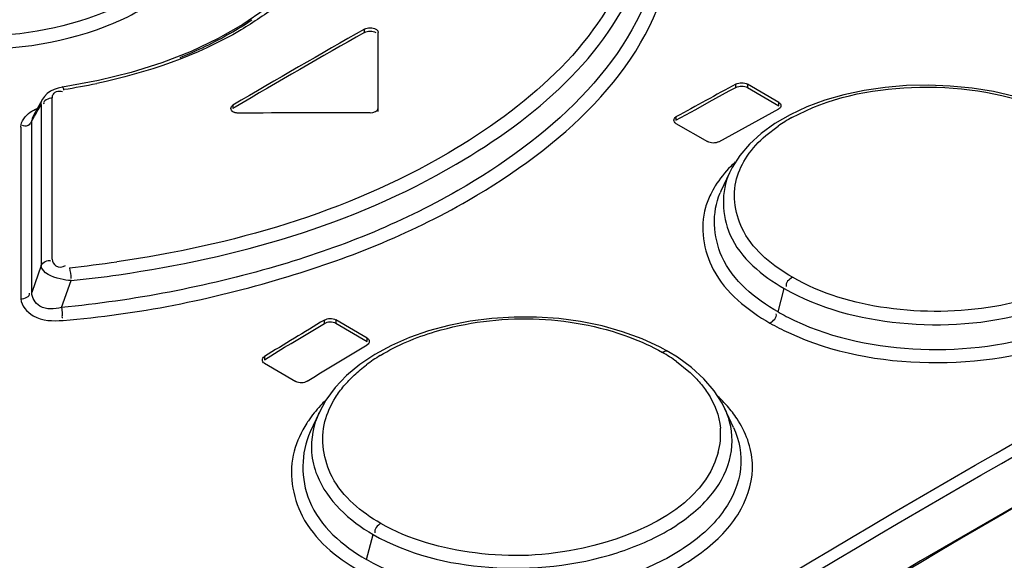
# Model space of a CAD drawing. Header units: inches. Extents: x 0 to 82.7, y 0 to 58.5.
# Tile 46 of 67: x 72.628 to 73.107, y 19.666 to 19.929. Entities that reach past the tile are written whole.
import ezdxf

# ---------------------------------------------------------------- set-up
doc = ezdxf.new("R2010")
doc.units = ezdxf.units.IN
doc.header["$LTSCALE"] = 4.5472440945
doc.header["$MEASUREMENT"] = 0
doc.layers.get('0').update_dxf_attribs({"linetype": 'CONTINUOUS'})

msp = doc.modelspace()

# ---------------------------------------------------------------- linework, layer by layer
at = {"color": 7, "linetype": 'CONTINUOUS'}
for p, q in [((72.747041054, 19.9340964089), (72.736269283, 19.9266154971)), ((72.736269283, 19.9266154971), (72.7242236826, 19.9197139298)), ((72.7954389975, 19.9227117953), (72.7954389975, 19.9243191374)), ((72.8021601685, 19.8842885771), (72.8021599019, 19.9226927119)), ((72.7242236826, 19.9197139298), (72.7110329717, 19.9134702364)), ((72.6659879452, 19.8993257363), (72.6483140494, 19.8961014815)), ((72.9763915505, 19.8959951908), (72.9763915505, 19.8976031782)), ((72.9819593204, 19.8975072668), (72.9819593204, 19.8958992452)), ((72.9972708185, 19.8886673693), (72.9819593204, 19.8975072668)), ((72.6396082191, 19.8915891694), (72.6386805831, 19.8902061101)), ((72.9634008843, 19.8889758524), (72.9731418, 19.8942721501)), ((72.9731418, 19.8942721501), (72.9763915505, 19.8959951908)), ((72.9819593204, 19.8958992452), (72.9972708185, 19.8870593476)), ((72.6387186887, 19.8902761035), (72.6340785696, 19.8820246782)), ((72.6374512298, 19.8867486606), (72.6379427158, 19.8876293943)), ((72.6379412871, 19.8876171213), (72.6379470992, 19.8789759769)), ((72.6386805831, 19.8902061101), (72.6387268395, 19.890289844)), ((72.6434114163, 19.8834518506), (72.6434131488, 19.890760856)), ((72.7314099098, 19.8873521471), (72.7314099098, 19.885744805)), ((72.9569050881, 19.8852074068), (72.9634008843, 19.8889758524)), ((72.9972708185, 19.8870593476), (72.9972708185, 19.8886673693)), ((72.6340881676, 19.882037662), (72.6336022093, 19.8807782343)), ((72.6369600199, 19.885870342), (72.6374512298, 19.8867486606)), ((72.6434090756, 19.8734543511), (72.6434111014, 19.8821153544)), ((72.6434111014, 19.8821153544), (72.6434114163, 19.8834518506)), ((72.7324830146, 19.8863743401), (72.7314099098, 19.885744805)), ((72.9471609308, 19.8799879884), (72.9569050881, 19.8852074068)), ((72.9712902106, 19.8712896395), (72.9940210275, 19.8838257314)), ((72.9940210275, 19.8838257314), (72.9972707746, 19.8855488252)), ((73.0027230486, 19.8826566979), (72.995304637, 19.8783503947)), ((72.6335266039, 19.8797649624), (72.6328586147, 19.8785976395)), ((72.633525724, 19.8758113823), (72.6335265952, 19.8797649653)), ((72.6336022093, 19.8807782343), (72.6335266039, 19.8797649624)), ((72.6379470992, 19.8789759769), (72.6379529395, 19.8703190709)), ((72.9471609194, 19.8784506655), (72.9624723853, 19.8696107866)), ((72.9471609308, 19.881595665), (72.9471609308, 19.8799879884)), ((72.995304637, 19.8783503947), (72.988704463, 19.8735827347)), ((72.6280604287, 19.8766238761), (72.628066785, 19.8674082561)), ((72.6335080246, 19.7961592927), (72.633525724, 19.8758113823)), ((72.6433956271, 19.8123946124), (72.6434090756, 19.8734543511)), ((72.9909762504, 19.8725741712), (72.9969333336, 19.8771458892)), ((72.6379529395, 19.8703190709), (72.6379945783, 19.8092797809)), ((72.9680401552, 19.8695413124), (72.9712902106, 19.8712896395)), ((72.628066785, 19.8674082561), (72.6281178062, 19.7930535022)), ((72.9731907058, 19.8543903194), (72.9690431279, 19.8453984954)), ((72.6379945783, 19.8092797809), (72.6335080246, 19.7961592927)), ((72.647904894, 19.7888699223), (72.652583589, 19.8019634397)), ((72.9968857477, 19.786722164), (72.9999253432, 19.7981203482)), ((72.7759526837, 19.7811414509), (72.7759526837, 19.7827491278)), ((72.7815204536, 19.7828186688), (72.7815204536, 19.7812110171)), ((72.7968319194, 19.7739787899), (72.7815204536, 19.7828186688)), ((72.7597127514, 19.7713771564), (72.7694556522, 19.7770989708)), ((72.7694556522, 19.7770989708), (72.7759526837, 19.7811414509)), ((72.7815204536, 19.7812110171), (72.7968319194, 19.7723711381)), ((72.930632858, 19.77363481), (72.9211369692, 19.7770888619)), ((72.7968319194, 19.7723711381), (72.7968319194, 19.7739787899)), ((72.9395067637, 19.7695309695), (72.930632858, 19.77363481)), ((72.7467220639, 19.763396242), (72.7564649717, 19.769483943)), ((72.7564649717, 19.769483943), (72.7597127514, 19.7713771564)), ((72.7740974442, 19.7570355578), (72.7935818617, 19.768690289)), ((72.7935818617, 19.768690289), (72.7968319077, 19.7706947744)), ((72.943536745, 19.767325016), (72.9395067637, 19.7695309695)), ((72.9478398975, 19.7646869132), (72.9435322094, 19.7673276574)), ((72.7467220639, 19.7650042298), (72.7467220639, 19.763396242)), ((72.8004998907, 19.7659802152), (72.7932033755, 19.7610748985)), ((72.9474959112, 19.7625388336), (72.9534478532, 19.7577674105)), ((72.954769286, 19.7596468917), (72.9478398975, 19.7646869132)), ((72.7467220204, 19.7616937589), (72.7620335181, 19.7528538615)), ((72.7932033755, 19.7610748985), (72.7867516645, 19.7557096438)), ((72.9607386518, 19.7541919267), (72.954769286, 19.7596468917)), ((72.767601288, 19.7529498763), (72.7708510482, 19.7549792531)), ((72.7708510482, 19.7549792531), (72.7740974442, 19.7570355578)), ((72.7867516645, 19.7557096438), (72.7812276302, 19.7499231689)), ((72.9657170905, 19.7483782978), (72.9607386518, 19.7541919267)), ((72.7812276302, 19.7499231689), (72.7766913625, 19.743779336)), ((72.9696704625, 19.7422407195), (72.9657170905, 19.7483782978)), ((72.7766913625, 19.743779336), (72.773326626, 19.7376442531)), ((72.9710467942, 19.7395006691), (72.9696704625, 19.7422407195)), ((72.9751847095, 19.7305301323), (72.9710383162, 19.7395186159)), ((72.7733182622, 19.737624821), (72.7690339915, 19.7283361)), ((72.7963928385, 19.6662457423), (72.7996414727, 19.6784278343))]:
    msp.add_line(p, q, dxfattribs=at)
for points in [[(72.8010067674, 19.9242917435), (72.8012388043, 19.924145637), (72.8014478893, 19.9239886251), (72.801632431, 19.9238219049), (72.8017910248, 19.9236467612), (72.8019224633, 19.9234645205), (72.8020257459, 19.9232765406), (72.8021000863, 19.9230842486), (72.8021449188, 19.92288913), (72.8021599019, 19.9226926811)], [(72.7110329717, 19.9134702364), (72.6968280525, 19.9079558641), (72.6817604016, 19.9032258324), (72.6659879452, 19.8993257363)], [(73.1219039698, 19.8886551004), (73.1120961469, 19.891583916), (73.101895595, 19.8939053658), (73.0914119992, 19.895598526), (73.0807713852, 19.8966569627), (73.0700772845, 19.8970768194), (73.0594425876, 19.8968504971), (73.0489819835, 19.8959837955), (73.0387966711, 19.8944963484), (73.0289815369, 19.8924040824), (73.0196392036, 19.8897207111), (73.0108642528, 19.8864609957), (73.0027230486, 19.8826566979)], [(72.648312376, 19.8961009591), (72.6462839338, 19.8956773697), (72.6443097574, 19.8950032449), (72.6425101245, 19.8940908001), (72.6409120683, 19.8929318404), (72.6396082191, 19.8915891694)], [(72.7341938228, 19.8834527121), (72.7338505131, 19.8834596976), (72.7335099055, 19.8834841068), (72.7331745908, 19.8835257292), (72.7328471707, 19.8835842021), (72.7325300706, 19.883659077), (72.7322255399, 19.8837498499), (72.731935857, 19.8838558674), (72.7316632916, 19.8839763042), (72.731409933, 19.8841102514)], [(73.4769969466, 19.8838286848), (73.3745988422, 19.8340920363), (73.2719535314, 19.7811121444), (73.1691347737, 19.7249118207), (73.0662150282, 19.6655229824), (72.9632659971, 19.6029814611), (72.8603598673, 19.5373278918), (72.7575670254, 19.4686133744)], [(72.988704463, 19.8735827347), (72.9829869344, 19.8683845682), (72.978223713, 19.8628119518)], [(72.978223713, 19.8628119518), (72.9744737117, 19.8569505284), (72.9732181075, 19.8544492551)], [(72.9211369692, 19.7770888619), (72.9111434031, 19.7798844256), (72.9007454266, 19.7820080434), (72.890057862, 19.7834384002), (72.8792116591, 19.7841740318), (72.8683229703, 19.7842110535), (72.8575118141, 19.783547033), (72.8468996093, 19.7821929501), (72.8365947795, 19.780178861), (72.8267012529, 19.7775251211), (72.8173231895, 19.7742509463), (72.8085627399, 19.7703884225), (72.8004998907, 19.7659802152)]]:
    msp.add_lwpolyline(points, dxfattribs=at)
for centre, radius, start, end in [((72.6519340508, 20.0575091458), 0.1562000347, 299.9452057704, 304.5902358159), ((75.3694427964, 15.3920525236), 5.2121911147, 119.5934815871, 120.4062222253), ((75.3679825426, 15.3929795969), 5.2092661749, 119.5932818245, 120.3927948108), ((72.6028323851, 20.197197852), 0.3056796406, 278.7105278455, 281.7395036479), ((75.360774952, 15.5088928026), 4.9946033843, 118.5152036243, 118.8975129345), ((70.5433395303, 21.059222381), 2.4000003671, 330.5646935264, 330.7319154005), ((73.0429036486, 19.8099588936), 0.0814086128, 118.837209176, 124.3804989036), ((73.0205145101, 19.8116571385), 0.0654423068, 132.7677308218, 135.4804607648), ((73.0055078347, 19.8236765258), 0.0461501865, 148.1639838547, 153.8798526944), ((73.0059062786, 19.828448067), 0.0405841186, 155.310017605, 156.5623991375), ((72.5949389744, 20.3605392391), 0.5552255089, 275.8713101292, 278.28216292), ((72.5955874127, 20.3609170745), 0.5618520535, 275.8222932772, 278.2165139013), ((73.0510423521, 19.8806356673), 0.1084096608, 240.0295564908, 244.8540346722), ((75.5611269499, 15.1618701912), 5.3953422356, 121.0789210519, 121.4420570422), ((73.0584940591, 19.8980687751), 0.1339367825, 240.6959734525, 245.0687455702), ((72.8991715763, 19.6951466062), 0.0829273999, 54.3571702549, 60.0678117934), ((72.8471140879, 19.6934325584), 0.0844228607, 121.385177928, 126.8837488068), ((72.8265567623, 19.6924182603), 0.0716099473, 134.3905785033, 137.1206234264), ((72.9217232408, 19.6963495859), 0.0672929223, 41.3630323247, 47.016847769), ((72.8151617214, 19.7017945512), 0.0568323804, 145.8593879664, 147.1946934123), ((72.9354207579, 19.7271958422), 0.0335142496, 354.8299234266, 4.9612556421), ((72.9342217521, 19.7273402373), 0.0347214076, 344.9552684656, 354.7709100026)]:
    msp.add_arc(centre, radius, start, end, dxfattribs=at)
msp.add_ellipse((72.8021601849, 15.3695544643), major_axis=(7.818540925, 2.81904e-05), ratio=0.577354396, start_param=1.5712977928, end_param=1.5794873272, dxfattribs=at)
for points, knots in [([(72.5281097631, 19.9331342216), (72.5484328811, 19.9214030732), (72.5972584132, 19.9104661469), (72.6569333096, 19.9181431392), (72.6964643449, 19.938305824), (72.7158262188, 19.9577670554), (72.7223335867, 19.9819904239), (72.7162908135, 19.9967618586), (72.7119805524, 20.0029765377)], [0, 0, 0, 0, 0.2849559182, 0.5842066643, 0.7125883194, 0.8184762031, 0.9081581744, 1, 1, 1, 1]), ([(72.7108723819, 19.9981091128), (72.7136625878, 19.9920728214), (72.7162374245, 19.9777852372), (72.7065865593, 19.9569301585), (72.6869677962, 19.9403211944), (72.649403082, 19.9233451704), (72.5947242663, 19.9174379), (72.5503864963, 19.9278780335), (72.5319486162, 19.9385222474)], [0, 0, 0, 0, 0.0877846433, 0.1795710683, 0.289602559, 0.4206594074, 0.7189586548, 1, 1, 1, 1]), ([(72.9238076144, 19.9548051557), (72.908707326, 19.9155410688), (72.8265428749, 19.8459725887), (72.730895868, 19.8192534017), (72.6749181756, 19.8111043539)], [0, 0, 0, 0, 0.426496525, 1, 1, 1, 1]), ([(72.9375029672, 19.9530400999), (72.9255404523, 19.9064202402), (72.8563406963, 19.8465485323), (72.7502145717, 19.8050563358), (72.6830890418, 19.7922247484), (72.647904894, 19.7888699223)], [0, 0, 0, 0, 0.4165596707, 0.6941051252, 1, 1, 1, 1]), ([(72.6486740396, 19.7826075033), (72.6847761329, 19.785427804), (72.7534891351, 19.7994269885), (72.8615534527, 19.8416844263), (72.9328758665, 19.9035856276), (72.9433848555, 19.9514955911)], [0, 0, 0, 0, 0.3067417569, 0.5845206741, 1, 1, 1, 1]), ([(72.6758840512, 19.8048323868), (72.7328852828, 19.8130631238), (72.830297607, 19.8401306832), (72.913898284, 19.9110795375), (72.9291686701, 19.9510718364)], [0, 0, 0, 0, 0.5736243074, 1, 1, 1, 1]), ([(72.7532577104, 19.9362875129), (72.747620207, 19.9317416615), (72.7208435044, 19.9135859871), (72.6895046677, 19.9030052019), (72.6650266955, 19.8979121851)], [0, 0, 0, 0, 0.2245979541, 1, 1, 1, 1]), ([(72.6475857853, 19.42689051), (72.718809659, 19.4772447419), (72.9963042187, 19.6646041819), (73.290779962, 19.8275343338), (73.5167754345, 19.9287143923)], [0, 0, 0, 0, 0.2605028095, 1, 1, 1, 1]), ([(72.6506802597, 19.4222680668), (72.721853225, 19.4725863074), (72.9991495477, 19.6598117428), (73.2934147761, 19.8226255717), (73.5192487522, 19.9237333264)], [0, 0, 0, 0, 0.2605027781, 1, 1, 1, 1]), ([(72.6674434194, 19.4049314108), (72.7410702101, 19.4573250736), (73.0276870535, 19.65185933), (73.332503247, 19.820401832), (73.5665741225, 19.9241960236)], [0, 0, 0, 0, 0.2608584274, 1, 1, 1, 1]), ([(72.6829647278, 19.3724606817), (72.7596014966, 19.4274182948), (73.0576128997, 19.6309164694), (73.3754240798, 19.8063853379), (73.6196477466, 19.9132516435)], [0, 0, 0, 0, 0.2613160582, 1, 1, 1, 1]), ([(72.6844693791, 19.3704286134), (72.761086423, 19.4253651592), (73.059005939, 19.6288163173), (73.3767397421, 19.804207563), (73.6208856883, 19.9110655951)], [0, 0, 0, 0, 0.261312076, 1, 1, 1, 1]), ([(73.6209029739, 19.9048093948), (73.5423009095, 19.8704043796), (73.2175042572, 19.7165080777), (72.9106496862, 19.5259553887), (72.6883349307, 19.3667044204)], [0, 0, 0, 0, 0.2388232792, 1, 1, 1, 1]), ([(73.622130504, 19.9026248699), (73.5436298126, 19.868269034), (73.2192701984, 19.7145636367), (72.9127861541, 19.5243307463), (72.6907420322, 19.3653264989)], [0, 0, 0, 0, 0.238826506, 1, 1, 1, 1]), ([(72.6482750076, 19.8963399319), (72.6484245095, 19.8963693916), (72.6487513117, 19.8955557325), (72.6488492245, 19.8950941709), (72.6489464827, 19.8946352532)], [0, 0, 0, 0, 0.2451809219, 1, 1, 1, 1]), ([(73.0036384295, 19.8812723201), (73.0211858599, 19.8909629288), (73.063224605, 19.8995890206), (73.105126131, 19.8938197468), (73.12499337, 19.8862545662)], [0, 0, 0, 0, 0.4853113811, 1, 1, 1, 1]), ([(72.6434131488, 19.890760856), (72.6434298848, 19.8914544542), (72.6437841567, 19.8930205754), (72.645227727, 19.8939696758), (72.6460329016, 19.894111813)], [0, 0, 0, 0, 0.4590372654, 1, 1, 1, 1]), ([(72.6460329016, 19.894111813), (72.6463747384, 19.8941721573), (72.6471559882, 19.8942008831), (72.6479227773, 19.8940687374), (72.6483369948, 19.8939669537)], [0, 0, 0, 0, 0.448674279, 1, 1, 1, 1]), ([(72.6379412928, 19.8876171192), (72.6379657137, 19.8880644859), (72.6381176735, 19.8889634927), (72.6384654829, 19.8898056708), (72.6386823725, 19.890205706)], [0, 0, 0, 0, 0.496115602, 1, 1, 1, 1]), ([(72.7304256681, 19.8857265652), (72.7304256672, 19.8860378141), (72.7306091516, 19.8867055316), (72.7311124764, 19.8871776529), (72.7314099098, 19.8873521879)], [0, 0, 0, 0, 0.4743852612, 1, 1, 1, 1]), ([(72.998255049, 19.8870914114), (72.9982550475, 19.8867928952), (72.9980687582, 19.8861472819), (72.9975650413, 19.8857087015), (72.9972707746, 19.885548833)], [0, 0, 0, 0, 0.471287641, 1, 1, 1, 1]), ([(72.9972707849, 19.8886673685), (72.9975657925, 19.8884970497), (72.9980657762, 19.8880449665), (72.9982550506, 19.8873925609), (72.998255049, 19.8870914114)], [0, 0, 0, 0, 0.5307684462, 1, 1, 1, 1]), ([(72.6280604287, 19.8766238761), (72.6281553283, 19.8795045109), (72.6311909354, 19.8834554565), (72.6349084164, 19.8852018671), (72.6360933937, 19.8856690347)], [0, 0, 0, 0, 0.6935129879, 1, 1, 1, 1]), ([(72.731409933, 19.8841102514), (72.7311126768, 19.8842818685), (72.7306082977, 19.8847502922), (72.7304256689, 19.8854160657), (72.7304256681, 19.8857265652)], [0, 0, 0, 0, 0.525040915, 1, 1, 1, 1]), ([(72.6328586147, 19.8785976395), (72.6324380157, 19.8780108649), (72.6312966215, 19.876806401), (72.6295360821, 19.8770902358), (72.6288602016, 19.8774947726)], [0, 0, 0, 0, 0.4782238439, 1, 1, 1, 1]), ([(72.9471609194, 19.8784506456), (72.9468654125, 19.8786212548), (72.9463644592, 19.8790769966), (72.946176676, 19.8797323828), (72.9461766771, 19.8800356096)], [0, 0, 0, 0, 0.5294781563, 1, 1, 1, 1]), ([(72.9461766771, 19.8800356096), (72.9461766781, 19.8803368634), (72.9463622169, 19.8809871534), (72.9468659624, 19.8814328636), (72.9471609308, 19.8815956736)], [0, 0, 0, 0, 0.4720578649, 1, 1, 1, 1]), ([(72.9731801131, 19.8543918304), (72.9689975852, 19.8452937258), (72.9699374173, 19.8194466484), (72.9891721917, 19.8043266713), (72.9999253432, 19.7981203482)], [0, 0, 0, 0, 0.4464485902, 1, 1, 1, 1]), ([(73.0038831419, 19.803577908), (72.9945225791, 19.8089821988), (72.9781953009, 19.8216446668), (72.9743636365, 19.8431578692), (72.9766803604, 19.8514996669)], [0, 0, 0, 0, 0.5552523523, 1, 1, 1, 1]), ([(72.996885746, 19.786722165), (72.9858015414, 19.7931217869), (72.9660664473, 19.8086298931), (72.9645700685, 19.835130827), (72.9686706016, 19.8445904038)], [0, 0, 0, 0, 0.5538515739, 1, 1, 1, 1]), ([(72.9999253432, 19.7981203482), (73.016881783, 19.7883279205), (73.0573901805, 19.7779502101), (73.1079717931, 19.781422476), (73.1438514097, 19.7949871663), (73.1635035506, 19.8088204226), (73.1750843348, 19.826471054), (73.1752154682, 19.8397286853), (73.1736439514, 19.8454516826)], [0, 0, 0, 0, 0.2793496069, 0.5773058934, 0.7099039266, 0.8223486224, 0.9153310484, 1, 1, 1, 1]), ([(73.0020356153, 19.7766129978), (73.0231475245, 19.7667901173), (73.0704793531, 19.7581438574), (73.1277444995, 19.7666200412), (73.1645501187, 19.7861429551), (73.1817878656, 19.8048788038), (73.1868157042, 19.8277317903), (73.1806352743, 19.8413964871), (73.1763880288, 19.8472244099)], [0, 0, 0, 0, 0.296317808, 0.5941579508, 0.7188337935, 0.820714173, 0.9082312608, 1, 1, 1, 1]), ([(73.0049762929, 19.7825001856), (73.0239814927, 19.7735526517), (73.0668394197, 19.7651699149), (73.1192227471, 19.7715112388), (73.1543864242, 19.7876571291), (73.1724255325, 19.8032369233), (73.1810681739, 19.822725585), (73.1785564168, 19.8359660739), (73.175949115, 19.8416090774)], [0, 0, 0, 0, 0.2916375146, 0.5893771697, 0.7174075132, 0.8242567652, 0.9136971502, 1, 1, 1, 1]), ([(72.9615375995, 19.8375072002), (72.9586759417, 19.8277751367), (72.962854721, 19.8024755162), (72.9819894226, 19.7875943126), (72.9929395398, 19.7812712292)], [0, 0, 0, 0, 0.4451361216, 1, 1, 1, 1]), ([(73.1682504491, 19.8316892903), (73.1651166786, 19.8206850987), (73.1439019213, 19.7998833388), (73.1008624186, 19.7867847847), (73.0510755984, 19.7858363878), (73.0178398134, 19.7955204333), (73.0038831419, 19.803577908)], [0, 0, 0, 0, 0.1887206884, 0.4448140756, 0.7341882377, 1, 1, 1, 1]), ([(72.6433956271, 19.8123946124), (72.6433941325, 19.8111599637), (72.6449684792, 19.8081534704), (72.648549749, 19.8084184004), (72.6498677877, 19.8092632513)], [0, 0, 0, 0, 0.4409122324, 1, 1, 1, 1]), ([(72.6525836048, 19.8019634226), (72.6507964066, 19.8020794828), (72.6456286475, 19.8028028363), (72.6384750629, 19.8055299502), (72.6379945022, 19.8092798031)], [0, 0, 0, 0, 0.3214516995, 1, 1, 1, 1]), ([(72.647904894, 19.7888699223), (72.6445002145, 19.7880140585), (72.6375810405, 19.7872510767), (72.6333106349, 19.793598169), (72.6335080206, 19.7961591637)], [0, 0, 0, 0, 0.5774785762, 1, 1, 1, 1]), ([(72.6281178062, 19.7930535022), (72.6283106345, 19.78966647), (72.6349835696, 19.7822373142), (72.6437803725, 19.7822361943), (72.6486740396, 19.7826075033)], [0, 0, 0, 0, 0.4087246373, 1, 1, 1, 1]), ([(72.6479048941, 19.7888699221), (72.6479818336, 19.7878003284), (72.6484512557, 19.7867484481), (72.6479662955, 19.7838220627), (72.6485480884, 19.7839279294)], [0, 0, 0, 0, 0.6445602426, 1, 1, 1, 1]), ([(72.803147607, 19.7655031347), (72.811435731, 19.7705720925), (72.8498174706, 19.7864534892), (72.8949000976, 19.7854229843), (72.9244855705, 19.7744724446)], [0, 0, 0, 0, 0.2354523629, 1, 1, 1, 1]), ([(72.796831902, 19.7739787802), (72.7971298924, 19.7738067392), (72.7976356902, 19.7733329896), (72.7978161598, 19.7726628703), (72.797816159, 19.7723493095)], [0, 0, 0, 0, 0.5232092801, 1, 1, 1, 1]), ([(72.797816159, 19.7723493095), (72.7978161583, 19.77203371), (72.7976333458, 19.7713583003), (72.7971303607, 19.770874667), (72.7968319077, 19.770694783)], [0, 0, 0, 0, 0.4752495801, 1, 1, 1, 1]), ([(72.9405502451, 19.7670128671), (72.9410963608, 19.7673332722), (72.9419495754, 19.7678929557), (72.9433712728, 19.7677578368), (72.9435631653, 19.7673611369)], [0, 0, 0, 0, 0.5896286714, 1, 1, 1, 1]), ([(72.7467220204, 19.7616937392), (72.7464235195, 19.7618660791), (72.7459168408, 19.7623435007), (72.7457377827, 19.7630165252), (72.7457377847, 19.7633321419)], [0, 0, 0, 0, 0.522007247, 1, 1, 1, 1]), ([(72.7457377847, 19.7633321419), (72.7457377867, 19.7636505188), (72.7459200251, 19.7643307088), (72.7464229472, 19.7648213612), (72.7467220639, 19.7650042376)], [0, 0, 0, 0, 0.4759220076, 1, 1, 1, 1]), ([(72.8033851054, 19.6837574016), (72.7939348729, 19.6892134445), (72.7773729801, 19.702587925), (72.7738857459, 19.7245892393), (72.7761829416, 19.7333569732)], [0, 0, 0, 0, 0.5462679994, 1, 1, 1, 1]), ([(72.792661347, 19.6609238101), (72.8128773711, 19.6492539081), (72.8617686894, 19.6386782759), (72.9213208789, 19.647436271), (72.9607428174, 19.6685115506), (72.9801224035, 19.6886144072), (72.986887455, 19.7131926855), (72.9811347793, 19.7283761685), (72.9768953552, 19.7347502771)], [0, 0, 0, 0, 0.2818159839, 0.579330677, 0.7083974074, 0.8160086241, 0.907578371, 1, 1, 1, 1]), ([(72.9751806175, 19.7305294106), (72.9780463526, 19.7243291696), (72.9807046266, 19.7096830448), (72.9712606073, 19.6881598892), (72.9517320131, 19.6706850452), (72.9142635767, 19.6525867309), (72.8594592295, 19.6455031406), (72.8148318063, 19.6556011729), (72.7963928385, 19.6662457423)], [0, 0, 0, 0, 0.0892707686, 0.1828206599, 0.2939897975, 0.4252788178, 0.7217390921, 1, 1, 1, 1]), ([(72.7996414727, 19.6784278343), (72.816551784, 19.6686603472), (72.8573932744, 19.6588200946), (72.9080970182, 19.6640911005), (72.9438402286, 19.679380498), (72.9634465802, 19.6945721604), (72.9748254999, 19.7133524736), (72.9749349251, 19.7272075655), (72.9733199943, 19.7332377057)], [0, 0, 0, 0, 0.2743429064, 0.5688436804, 0.7017360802, 0.8161140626, 0.9123012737, 1, 1, 1, 1]), ([(72.7690250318, 19.728340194), (72.7643439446, 19.7181718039), (72.7642631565, 19.6901103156), (72.7848992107, 19.6728805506), (72.7963929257, 19.6662457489)], [0, 0, 0, 0, 0.4575499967, 1, 1, 1, 1]), ([(72.7612047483, 19.7189345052), (72.758425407, 19.7087126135), (72.7622965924, 19.6829568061), (72.7816359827, 19.6672901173), (72.792661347, 19.6609238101)], [0, 0, 0, 0, 0.4541597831, 1, 1, 1, 1]), ([(72.7697179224, 19.7183508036), (72.770017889, 19.7145440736), (72.7740788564, 19.6976874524), (72.7881909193, 19.6850360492), (72.7996414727, 19.6784278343)], [0, 0, 0, 0, 0.2241038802, 1, 1, 1, 1]), ([(72.9677530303, 19.7183274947), (72.9607989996, 19.6923834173), (72.9097166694, 19.6685630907), (72.8511844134, 19.6666913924), (72.8172895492, 19.6757300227), (72.8033851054, 19.6837574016)], [0, 0, 0, 0, 0.4441707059, 0.7345004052, 1, 1, 1, 1])]:
    msp.add_open_spline(points, degree=3, knots=knots, dxfattribs=at)
for points in [[(72.7954389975, 19.9243191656), (72.7970528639, 19.9252356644), (72.7993994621, 19.9252197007), (72.8010067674, 19.9242917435)], [(72.7299046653, 19.9221613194), (72.7220800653, 19.9176438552), (72.7138793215, 19.9137448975), (72.7054961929, 19.910375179)], [(72.7954390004, 19.9227117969), (72.797052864, 19.9236282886), (72.7993994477, 19.9236122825), (72.8010067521, 19.9226843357)], [(72.976391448, 19.8959951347), (72.978022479, 19.8968812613), (72.9803517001, 19.8968273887), (72.9819592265, 19.895899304)], [(72.9763915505, 19.8976032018), (72.9780225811, 19.898489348), (72.9803518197, 19.8984353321), (72.9819593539, 19.8975072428)], [(72.6434131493, 19.8907608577), (72.6417300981, 19.8907425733), (72.6386160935, 19.8895118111), (72.6392236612, 19.8879421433)], [(72.798223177, 19.883622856), (72.7997385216, 19.8836233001), (72.8021601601, 19.8843805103), (72.8021601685, 19.885895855)], [(72.9818876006, 19.8625362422), (72.9844218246, 19.8662714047), (72.9875565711, 19.869628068), (72.9909762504, 19.8725741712)], [(72.9680401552, 19.8695413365), (72.9664151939, 19.8686444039), (72.964079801, 19.8686827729), (72.9624723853, 19.8696107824)], [(72.9766803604, 19.8514996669), (72.9777688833, 19.8554190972), (72.9796037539, 19.8591701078), (72.9818876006, 19.8625362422)], [(72.9738534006, 19.8575421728), (72.9710137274, 19.854652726), (72.9684348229, 19.8514636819), (72.9663004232, 19.8480202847)], [(72.9640708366, 19.8439943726), (72.9630505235, 19.8419092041), (72.9621924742, 19.8397343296), (72.9615375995, 19.8375072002)], [(72.6379945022, 19.8092798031), (72.6387036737, 19.8108414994), (72.6411359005, 19.812394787), (72.6426197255, 19.8115345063)], [(72.6517354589, 19.8082263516), (72.6521329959, 19.8065199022), (72.6524413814, 19.8047636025), (72.6523990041, 19.803011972)], [(73.0038831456, 19.803577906), (73.0022980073, 19.8026775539), (73.0003022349, 19.8007457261), (73.0008704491, 19.7990135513)], [(72.6281178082, 19.7930534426), (72.6297790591, 19.7930881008), (72.6328492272, 19.7942968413), (72.632247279, 19.7958455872)], [(72.7759526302, 19.7811414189), (72.7775422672, 19.7820995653), (72.7799129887, 19.7821390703), (72.7815204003, 19.7812110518)], [(72.7759526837, 19.7827491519), (72.7775423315, 19.7837072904), (72.7799130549, 19.7837466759), (72.7815204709, 19.7828186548)], [(72.9929395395, 19.7812711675), (72.9945269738, 19.7821778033), (72.9965215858, 19.7841103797), (72.9959586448, 19.785849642)], [(72.9244855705, 19.7744724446), (72.930022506, 19.7724230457), (72.9354371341, 19.7699647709), (72.9405502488, 19.7670128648)], [(72.7904869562, 19.7559688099), (72.7923776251, 19.7577393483), (72.7943740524, 19.7594014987), (72.7964440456, 19.7609585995)], [(72.9534478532, 19.7577674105), (72.9552107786, 19.7561857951), (72.9568909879, 19.7545043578), (72.958450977, 19.7527222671)], [(72.767601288, 19.7529499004), (72.7660176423, 19.7519816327), (72.7636410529, 19.7519257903), (72.7620335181, 19.7528538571)], [(72.785473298, 19.7506934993), (72.7870326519, 19.7525518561), (72.7887162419, 19.7543106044), (72.7904869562, 19.7559688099)], [(72.958450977, 19.7527222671), (72.9599373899, 19.7510242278), (72.9613202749, 19.7492273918), (72.9625602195, 19.747341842)], [(72.7813943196, 19.7451313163), (72.7826236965, 19.7470742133), (72.7839954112, 19.7489322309), (72.785473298, 19.7506934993)], [(72.7761829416, 19.7333569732), (72.7772707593, 19.7375088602), (72.7790993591, 19.7415043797), (72.7813943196, 19.7451313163)], [(72.9625602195, 19.747341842), (72.9659200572, 19.7422326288), (72.9682786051, 19.7361860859), (72.9688094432, 19.7300942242)], [(72.7740818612, 19.7411457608), (72.7719178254, 19.7388139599), (72.7699089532, 19.7363234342), (72.7681236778, 19.733690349)], [(72.9733199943, 19.7332377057), (72.9727442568, 19.7353875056), (72.9719705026, 19.7374916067), (72.9710371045, 19.7395119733)], [(72.9768953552, 19.7347502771), (72.9754822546, 19.7368749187), (72.9739127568, 19.7389012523), (72.972229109, 19.7408186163)], [(72.773306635, 19.7376262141), (72.7705748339, 19.73168899), (72.7692045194, 19.7248661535), (72.7697179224, 19.7183508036)], [(72.767393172, 19.7325855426), (72.7646865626, 19.7283861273), (72.7625155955, 19.7237555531), (72.7612047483, 19.7189345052)], [(72.8033851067, 19.683757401), (72.8018806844, 19.6828137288), (72.7999844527, 19.6809510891), (72.8005281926, 19.6792604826)]]:
    msp.add_open_spline(points, degree=3, dxfattribs=at)

doc.saveas('drawing.dxf')
